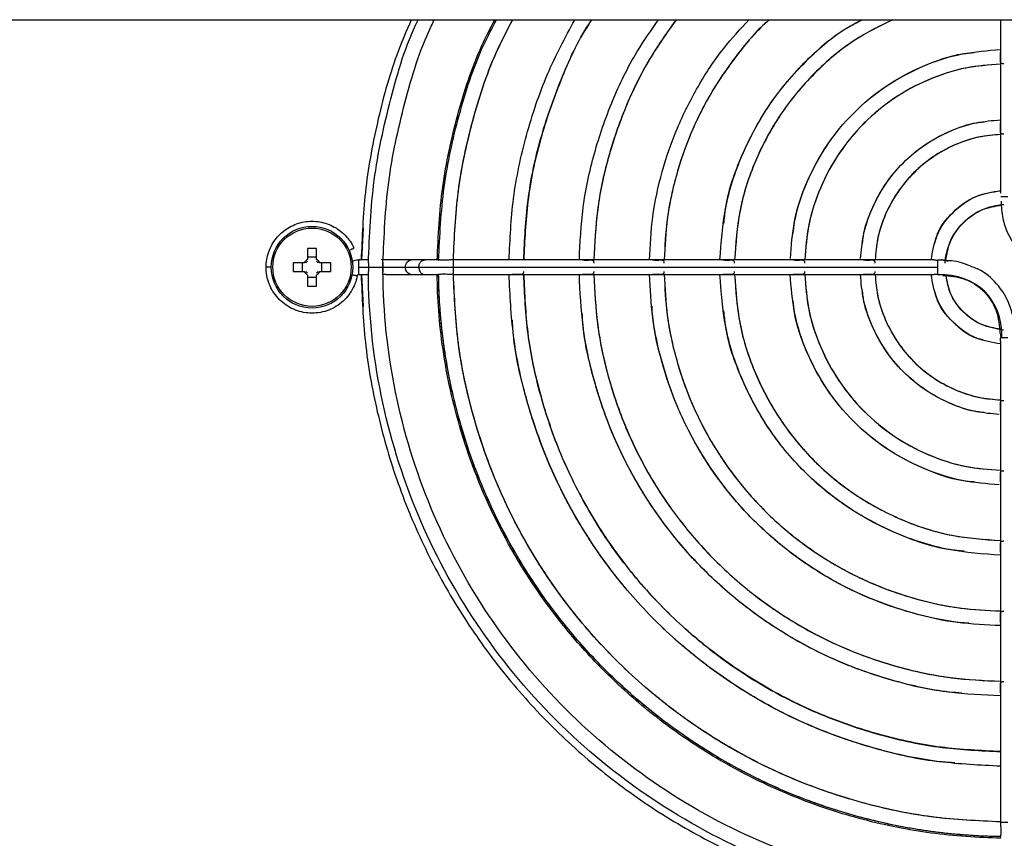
# Model space of a CAD drawing. Header units: millimetres. Extents: x 155400 to 158181, y 110534 to 115156.
# Tile 22 of 121: x 157076 to 157190, y 111524 to 111619. Entities that reach past the tile are written whole.
import ezdxf

# ---------------------------------------------------------------- set-up
doc = ezdxf.new("R2010")
doc.units = ezdxf.units.MM

msp = doc.modelspace()

# ---------------------------------------------------------------- linework, layer by layer
at = {"color": 7, "linetype": 'Continuous', "lineweight": 25}
for p, q in [((156923.79, 111619.29), (157217.36, 111619.29)), ((157189.72, 111619.29), (157189.72, 111607.29)), ((157189.72, 111607.29), (157189.72, 111599.09)), ((157115.52, 111595.04), (157115.32, 111591.34)), ((157109.05, 111592.67), (157109.05, 111591.39)), ((157110.08, 111591.39), (157110.08, 111592.67)), ((157110.08, 111591.64), (157109.05, 111591.64)), ((157116.15, 111591.34), (157114.98, 111591.34)), ((157121.13, 111591.34), (157117.63, 111591.34)), ((157122.7, 111591.34), (157121.13, 111591.34)), ((157123.43, 111591.34), (157122.7, 111591.34)), ((157123.96, 111591.34), (157123.43, 111591.34)), ((157124.1, 111591.34), (157123.96, 111591.34)), ((157126, 111591.34), (157125.69, 111591.34)), ((157132.86, 111591.34), (157126, 111591.34)), ((157141.04, 111591.34), (157132.86, 111591.34)), ((157149.22, 111591.34), (157141.04, 111591.34)), ((157157.4, 111591.34), (157149.22, 111591.34)), ((157165.58, 111591.34), (157157.4, 111591.34)), ((157173.77, 111591.34), (157165.58, 111591.34)), ((157181.97, 111591.34), (157173.77, 111591.34)), ((157183.11, 111591.3), (157183.61, 111591.18)), ((157108.67, 111591), (157107.38, 111591)), ((157108.42, 111591), (157108.42, 111589.97)), ((157111.76, 111591), (157110.47, 111591)), ((157110.72, 111589.97), (157110.72, 111591)), ((157114.98, 111590.49), (157116.14, 111590.49)), ((157117.81, 111590.49), (157117.82, 111590.49)), ((157120.44, 111590.49), (157122.01, 111590.49)), ((157126, 111590.49), (157182.4, 111590.49)), ((157107.38, 111589.97), (157108.67, 111589.97)), ((157109.05, 111589.58), (157109.05, 111588.3)), ((157109.05, 111589.33), (157110.08, 111589.33)), ((157110.08, 111588.3), (157110.08, 111589.58)), ((157110.47, 111589.97), (157111.76, 111589.97)), ((157114.98, 111589.64), (157116.15, 111589.64)), ((157115.32, 111589.64), (157115.52, 111585.93)), ((157118.19, 111589.64), (157117.82, 111589.64)), ((157118.19, 111589.64), (157121.13, 111589.64)), ((157121.13, 111589.64), (157122.7, 111589.64)), ((157122.7, 111589.64), (157123.83, 111589.64)), ((157123.83, 111589.64), (157123.97, 111589.64)), ((157123.97, 111589.64), (157124.12, 111589.64)), ((157124.12, 111589.64), (157124.35, 111589.64)), ((157126, 111589.64), (157132.86, 111589.64)), ((157132.86, 111589.64), (157141.04, 111589.64)), ((157141.04, 111589.64), (157149.22, 111589.64)), ((157149.22, 111589.64), (157157.4, 111589.64)), ((157157.4, 111589.64), (157165.58, 111589.64)), ((157165.58, 111589.64), (157173.77, 111589.64)), ((157173.77, 111589.64), (157181.97, 111589.64)), ((157189.72, 111581.88), (157189.72, 111573.68)), ((157189.72, 111573.68), (157189.72, 111565.49)), ((157189.72, 111565.49), (157189.72, 111557.31)), ((157189.72, 111557.31), (157189.72, 111549.13)), ((157189.72, 111549.13), (157189.72, 111540.95)), ((157189.72, 111540.95), (157189.72, 111532.77)), ((157189.72, 111532.77), (157189.72, 111525.91)), ((157189.72, 111525.91), (157189.72, 111525.6))]:
    msp.add_line(p, q, dxfattribs=at)
for radius in [4.75, 4.56]:
    msp.add_circle((157109.57, 111590.49), radius, dxfattribs=at)
for centre, radius, start, end in [((157109.57, 111575.07), 17.61, 88.3239, 91.6761), ((157109.57, 111590.49), 1.04, 119.7494, 150.2506), ((157109.57, 111590.49), 0.875, 126.0664, 143.9336), ((157109.57, 111590.49), 1.04, 29.7494, 60.2506), ((157109.57, 111590.49), 0.875, 36.0664, 53.9336), ((157124.98, 111590.49), 17.61, 178.3239, 181.6761), ((157094.16, 111590.49), 17.61, 358.3239, 1.6761), ((157109.57, 111590.49), 1.04, 209.7494, 240.2506), ((157109.57, 111590.49), 0.875, 216.0664, 233.9336), ((157109.57, 111590.49), 1.04, 299.7494, 330.2506), ((157109.57, 111590.49), 0.875, 306.0664, 323.9336), ((157109.57, 111605.9), 17.61, 268.3239, 271.6761)]:
    msp.add_arc(centre, radius, start, end, dxfattribs=at)
for points, knots in [([(157121.12, 111619.29), (157120.54, 111617.93), (157118.87, 111614.05), (157117.07, 111607.32), (157115.6, 111599.33), (157115.4, 111593.97), (157115.29, 111591.34)], [0, 0, 0, 0, 0.154858, 0.4400846, 0.7253111, 1, 1, 1, 1]), ([(157116.13, 111590.97), (157116.26, 111594.19), (157116.53, 111600.64), (157118.64, 111610.08), (157120.47, 111616.35), (157121.91, 111619.26), (157121.93, 111619.29)], [0, 0, 0, 0, 0.3321446, 0.6642892, 0.9964338, 1, 1, 1, 1]), ([(157117.83, 111590.97), (157117.96, 111594.12), (157118.22, 111600.41), (157120.28, 111609.64), (157122.16, 111615.98), (157123.7, 111619.04), (157123.82, 111619.29)], [0, 0, 0, 0, 0.323785, 0.647571, 0.971356, 1, 1, 1, 1]), ([(157124.14, 111591.29), (157124.27, 111594.14), (157124.55, 111599.85), (157126.41, 111608.23), (157128.5, 111614.77), (157130.33, 111618.3), (157130.85, 111619.29)], [0, 0, 0, 0, 0.294612, 0.589534, 0.884134, 1, 1, 1, 1]), ([(157124.31, 111591.28), (157124.44, 111594.13), (157124.72, 111599.82), (157126.57, 111608.18), (157128.66, 111614.73), (157130.51, 111618.27), (157131.04, 111619.29)], [0, 0, 0, 0, 0.293861, 0.587723, 0.881584, 1, 1, 1, 1]), ([(157126.03, 111591.32), (157126.15, 111593.99), (157126.39, 111599.46), (157128.16, 111607.54), (157130.31, 111614.26), (157132.27, 111618.01), (157132.93, 111619.29)], [0, 0, 0, 0, 0.2756659, 0.5634481, 0.8512303, 1, 1, 1, 1]), ([(157126.03, 111591.32), (157126.15, 111593.95), (157126.38, 111599.38), (157128.13, 111607.45), (157130.28, 111614.21), (157132.25, 111617.99), (157132.93, 111619.29)], [0, 0, 0, 0, 0.271604, 0.560208, 0.848813, 1, 1, 1, 1]), ([(157132.51, 111591.34), (157132.62, 111593.72), (157132.84, 111598.61), (157134.41, 111605.87), (157136.75, 111612.89), (157139.04, 111617.2), (157140.15, 111619.29)], [0, 0, 0, 0, 0.244178, 0.500951, 0.757723, 1, 1, 1, 1]), ([(157134.21, 111591.34), (157134.32, 111593.64), (157134.54, 111598.39), (157136.03, 111605.44), (157138.47, 111612.32), (157140.56, 111616.96), (157142.03, 111619.14), (157142.13, 111619.29)], [0, 0, 0, 0, 0.235771, 0.484093, 0.732415, 0.980737, 1, 1, 1, 1]), ([(157142.13, 111619.29), (157142.02, 111619.12), (157140.53, 111616.93), (157138.44, 111612.25), (157136, 111605.35), (157134.53, 111598.31), (157134.32, 111593.6), (157134.21, 111591.34)], [0, 0, 0, 0, 0.020879, 0.270025, 0.519171, 0.768317, 1, 1, 1, 1]), ([(157140.69, 111591.34), (157140.78, 111593.36), (157140.98, 111597.54), (157142.32, 111603.75), (157144.43, 111609.85), (157146.96, 111615.1), (157149.06, 111618.07), (157149.92, 111619.29)], [0, 0, 0, 0, 0.203385, 0.419108, 0.634831, 0.850554, 1, 1, 1, 1]), ([(157151.96, 111619.29), (157150.9, 111617.8), (157148.64, 111614.61), (157146, 111609.2), (157143.96, 111603.31), (157142.68, 111597.32), (157142.48, 111593.29), (157142.39, 111591.34)], [0, 0, 0, 0, 0.182883, 0.390233, 0.597583, 0.804932, 1, 1, 1, 1]), ([(157151.95, 111619.29), (157150.89, 111617.78), (157148.61, 111614.57), (157145.97, 111609.14), (157143.93, 111603.22), (157142.66, 111597.25), (157142.48, 111593.25), (157142.39, 111591.34)], [0, 0, 0, 0, 0.18439, 0.392565, 0.60074, 0.8089149, 1, 1, 1, 1]), ([(157148.87, 111591.34), (157148.95, 111593.01), (157149.12, 111596.47), (157150.24, 111601.63), (157151.99, 111606.73), (157154.42, 111611.54), (157157.21, 111615.8), (157159.43, 111618.2), (157160.44, 111619.29)], [0, 0, 0, 0, 0.161809, 0.335531, 0.509253, 0.682975, 0.856697, 1, 1, 1, 1]), ([(157162.83, 111619.29), (157162.64, 111619.13), (157161.15, 111617.84), (157158.8, 111614.96), (157155.88, 111610.71), (157153.57, 111606.07), (157151.89, 111601.19), (157150.81, 111596.25), (157150.65, 111592.93), (157150.57, 111591.34)], [0, 0, 0, 0, 0.023915, 0.188559, 0.353203, 0.517846, 0.68249, 0.847134, 1, 1, 1, 1]), ([(157162.82, 111619.29), (157162.63, 111619.13), (157161.14, 111617.84), (157158.78, 111614.94), (157155.85, 111610.67), (157153.54, 111606.01), (157151.86, 111601.1), (157150.8, 111596.18), (157150.64, 111592.89), (157150.57, 111591.34)], [0, 0, 0, 0, 0.023796, 0.189228, 0.354659, 0.520091, 0.685523, 0.850955, 1, 1, 1, 1]), ([(157157.06, 111591.34), (157157.2, 111593.37), (157157.5, 111597.55), (157159.49, 111603.63), (157162.55, 111609.36), (157166.72, 111614.32), (157170.49, 111617.68), (157173.01, 111618.98), (157173.62, 111619.29)], [0, 0, 0, 0, 0.179304, 0.369506, 0.559708, 0.74991, 0.940112, 1, 1, 1, 1]), ([(157157.53, 111595.56), (157157.58, 111596.14), (157157.82, 111598.87), (157159.5, 111603.55), (157162.52, 111609.33), (157166.73, 111614.31), (157170.51, 111617.69), (157173.03, 111618.99), (157173.62, 111619.29)], [0, 0, 0, 0, 0.0580816, 0.2766955, 0.4953095, 0.7139234, 0.9325374, 1, 1, 1, 1]), ([(157177.17, 111619.29), (157175.67, 111618.55), (157172.34, 111616.9), (157167.92, 111613.13), (157163.98, 111608.4), (157161.07, 111602.98), (157159.18, 111597.22), (157158.9, 111593.25), (157158.76, 111591.34)], [0, 0, 0, 0, 0.141801, 0.31554, 0.48928, 0.663019, 0.836758, 1, 1, 1, 1]), ([(157177.17, 111619.29), (157175.68, 111618.56), (157172.35, 111616.91), (157167.91, 111613.14), (157163.95, 111608.38), (157161.03, 111602.91), (157159.16, 111597.16), (157158.9, 111593.22), (157158.77, 111591.34)], [0, 0, 0, 0, 0.140839, 0.315591, 0.490343, 0.665095, 0.839847, 1, 1, 1, 1]), ([(157165.26, 111591.51), (157165.37, 111592.94), (157165.6, 111596), (157167.09, 111600.48), (157169.4, 111604.77), (157172.52, 111608.54), (157176.28, 111611.66), (157180.58, 111613.97), (157185.11, 111615.47), (157188.23, 111615.71), (157189.72, 111615.82)], [0, 0, 0, 0, 0.11369, 0.2417, 0.36971, 0.49772, 0.62573, 0.75374, 0.88175, 1, 1, 1, 1]), ([(157165.59, 111594.41), (157165.63, 111594.84), (157165.82, 111596.89), (157167.09, 111600.41), (157169.38, 111604.75), (157172.52, 111608.54), (157176.31, 111611.68), (157180.65, 111613.97), (157184.17, 111615.24), (157186.22, 111615.43), (157186.65, 111615.47)], [0, 0, 0, 0, 0.040148, 0.193432, 0.346716, 0.5, 0.653284, 0.806568, 0.959852, 1, 1, 1, 1]), ([(157190.09, 111614.16), (157190.04, 111614.16), (157189.95, 111614.16), (157189.84, 111614.19), (157189.77, 111614.25), (157189.73, 111614.35), (157189.72, 111614.49), (157189.73, 111614.66), (157189.73, 111614.84), (157189.74, 111615.01), (157189.73, 111615.17), (157189.73, 111615.34), (157189.73, 111615.44), (157189.73, 111615.48)], [0, 0, 0, 0, 0.092756, 0.182571, 0.274218, 0.372182, 0.452656, 0.557687, 0.677337, 0.743493, 0.813027, 0.929108, 1, 1, 1, 1]), ([(157189.72, 111614.12), (157188.34, 111614.01), (157185.45, 111613.79), (157181.23, 111612.39), (157177.23, 111610.23), (157173.73, 111607.33), (157170.83, 111603.82), (157168.67, 111599.83), (157167.27, 111595.61), (157167.05, 111592.72), (157166.94, 111591.34)], [0, 0, 0, 0, 0.117164, 0.244776, 0.372388, 0.5, 0.627612, 0.755224, 0.882836, 1, 1, 1, 1]), ([(157189.72, 111614.11), (157188.38, 111614.02), (157185.51, 111613.81), (157181.3, 111612.43), (157177.26, 111610.26), (157173.72, 111607.34), (157170.8, 111603.8), (157168.63, 111599.76), (157167.25, 111595.55), (157167.04, 111592.68), (157166.95, 111591.34)], [0, 0, 0, 0, 0.114102, 0.242735, 0.371367, 0.5, 0.628633, 0.757265, 0.885898, 1, 1, 1, 1]), ([(157173.44, 111591.51), (157173.52, 111592.41), (157173.69, 111594.39), (157174.69, 111597.33), (157176.25, 111600.2), (157178.34, 111602.72), (157180.86, 111604.81), (157183.73, 111606.37), (157186.72, 111607.38), (157188.76, 111607.56), (157189.72, 111607.64)], [0, 0, 0, 0, 0.107864, 0.23742, 0.366977, 0.496534, 0.62609, 0.755647, 0.885204, 1, 1, 1, 1]), ([(157173.66, 111593.26), (157173.69, 111593.54), (157173.82, 111594.91), (157174.68, 111597.26), (157176.22, 111600.17), (157178.34, 111602.72), (157180.89, 111604.84), (157183.8, 111606.38), (157186.15, 111607.24), (157187.52, 111607.37), (157187.8, 111607.4)], [0, 0, 0, 0, 0.039099, 0.192733, 0.346366, 0.5, 0.653634, 0.807267, 0.960901, 1, 1, 1, 1]), ([(157190.09, 111605.98), (157190.04, 111605.98), (157189.95, 111605.98), (157189.84, 111606.01), (157189.77, 111606.07), (157189.73, 111606.17), (157189.72, 111606.3), (157189.73, 111606.47), (157189.73, 111606.66), (157189.74, 111606.83), (157189.73, 111606.99), (157189.73, 111607.15), (157189.73, 111607.25), (157189.73, 111607.29)], [0, 0, 0, 0, 0.094792, 0.18675, 0.277257, 0.372375, 0.4528, 0.558004, 0.677792, 0.743943, 0.814938, 0.929648, 1, 1, 1, 1]), ([(157189.72, 111605.94), (157188.88, 111605.86), (157187.05, 111605.7), (157184.38, 111604.79), (157181.81, 111603.39), (157179.55, 111601.51), (157177.67, 111599.25), (157176.27, 111596.68), (157175.36, 111594), (157175.2, 111592.18), (157175.12, 111591.34)], [0, 0, 0, 0, 0.112705, 0.241804, 0.370902, 0.5, 0.629098, 0.758196, 0.887295, 1, 1, 1, 1]), ([(157189.72, 111605.93), (157188.91, 111605.86), (157187.11, 111605.72), (157184.45, 111604.83), (157181.83, 111603.41), (157179.54, 111601.52), (157177.64, 111599.23), (157176.23, 111596.61), (157175.34, 111593.95), (157175.19, 111592.15), (157175.13, 111591.34)], [0, 0, 0, 0, 0.10791, 0.238607, 0.369303, 0.5, 0.630697, 0.761393, 0.89209, 1, 1, 1, 1]), ([(157181.65, 111591.34), (157181.81, 111592.3), (157182.15, 111594.36), (157184.07, 111596.99), (157186.7, 111598.91), (157188.76, 111599.25), (157189.72, 111599.41)], [0, 0, 0, 0, 0.2347266, 0.5, 0.7652734, 1, 1, 1, 1]), ([(157182.13, 111593.35), (157182.18, 111593.6), (157182.45, 111594.95), (157184.11, 111596.98), (157186.71, 111598.93), (157188.78, 111599.24), (157189.72, 111599.39)], [0, 0, 0, 0, 0.0739944, 0.3996508, 0.7253072, 1, 1, 1, 1]), ([(157190.57, 111598.66), (157190.48, 111598.66), (157190.38, 111598.66), (157190.19, 111598.66), (157190.1, 111598.66), (157189.87, 111598.66), (157189.77, 111598.66), (157189.74, 111598.66)], [0, 0, 0, 0, 0.25, 0.25, 0.5, 0.5, 1, 1, 1, 1]), ([(157189.78, 111598.16), (157189.82, 111597.5), (157189.89, 111596.23), (157190.57, 111594.24), (157191.83, 111592.26), (157193.48, 111590.87), (157194.68, 111590.46), (157195.01, 111590.34)], [0, 0, 0, 0, 0.199525, 0.377271, 0.622704, 0.894615, 1, 1, 1, 1]), ([(157183.26, 111590.94), (157183.31, 111591.82), (157183.53, 111592.69), (157184.26, 111594.3), (157184.77, 111595.04), (157186.02, 111596.29), (157186.76, 111596.8), (157188.37, 111597.53), (157189.24, 111597.74), (157190.12, 111597.8)], [0, 0, 0, 0, 0.25, 0.25, 0.5, 0.5, 0.75, 0.75, 1, 1, 1, 1]), ([(157183.35, 111591.24), (157183.47, 111591.99), (157183.73, 111593.64), (157185.29, 111595.77), (157187.42, 111597.33), (157189.07, 111597.59), (157189.83, 111597.71)], [0, 0, 0, 0, 0.226497, 0.499583, 0.772668, 1, 1, 1, 1]), ([(157104.22, 111590.49), (157104.22, 111591.09), (157104.33, 111591.69), (157104.73, 111592.83), (157105.03, 111593.37), (157105.79, 111594.31), (157106.25, 111594.72), (157107.27, 111595.35), (157107.84, 111595.58), (157109.02, 111595.84), (157109.64, 111595.87), (157110.84, 111595.72), (157111.42, 111595.54), (157112.51, 111595), (157113, 111594.64), (157113.84, 111593.77), (157114.19, 111593.26), (157114.44, 111592.71)], [0, 0, 0, 0, 0.125, 0.125, 0.25, 0.25, 0.375, 0.375, 0.5, 0.5, 0.625, 0.625, 0.75, 0.75, 0.875, 0.875, 1, 1, 1, 1]), ([(157113.89, 111592.46), (157114.05, 111592.53), (157114.19, 111592.6), (157114.38, 111592.69), (157114.44, 111592.71), (157114.44, 111592.71)], [0, 0, 0, 0, 0.5, 0.5, 1, 1, 1, 1]), ([(157114.98, 111591.34), (157114.98, 111591.34), (157114.98, 111591.24), (157114.98, 111590.93), (157114.98, 111590.71), (157114.98, 111590.49)], [0, 0, 0, 0, 0.5, 0.5, 1, 1, 1, 1]), ([(157120.44, 111590.49), (157120.44, 111590.71), (157120.51, 111590.93), (157120.77, 111591.24), (157120.95, 111591.34), (157121.13, 111591.34)], [0, 0, 0, 0, 0.5, 0.5, 1, 1, 1, 1]), ([(157122.01, 111590.49), (157122.01, 111590.56), (157122.02, 111590.71), (157122.09, 111590.92), (157122.2, 111591.09), (157122.35, 111591.23), (157122.52, 111591.32), (157122.64, 111591.33), (157122.7, 111591.33)], [0, 0, 0, 0, 0.166987, 0.333974, 0.500961, 0.667948, 0.834935, 1, 1, 1, 1]), ([(157125.69, 111591.33), (157125.67, 111591.33), (157125.61, 111591.34), (157125.44, 111591.32), (157125.22, 111591.3), (157124.99, 111591.29), (157124.83, 111591.3), (157124.68, 111591.31), (157124.55, 111591.32), (157124.44, 111591.33), (157124.37, 111591.34), (157124.32, 111591.33), (157124.31, 111591.3), (157124.31, 111591.28)], [0, 0, 0, 0, 0.037842, 0.12659, 0.300498, 0.388116, 0.474378, 0.561154, 0.650309, 0.738239, 0.825117, 0.913876, 1, 1, 1, 1]), ([(157126, 111591.33), (157126, 111591.33), (157126, 111591.34), (157126, 111591.29), (157126, 111591.17), (157126, 111590.97), (157126, 111590.74), (157126, 111590.57), (157126, 111590.49)], [0, 0, 0, 0, 0.0390197, 0.2312157, 0.4234118, 0.6156079, 0.8078039, 1, 1, 1, 1]), ([(157141.04, 111591.33), (157141.08, 111591.33), (157141.18, 111591.33), (157141.35, 111591.32), (157141.51, 111591.32), (157141.68, 111591.32), (157141.86, 111591.33), (157142.03, 111591.34), (157142.17, 111591.33), (157142.26, 111591.29), (157142.33, 111591.22), (157142.36, 111591.11), (157142.36, 111591.02), (157142.36, 111590.97)], [0, 0, 0, 0, 0.071557, 0.188898, 0.257177, 0.323633, 0.442845, 0.547989, 0.628694, 0.723418, 0.814463, 0.906014, 1, 1, 1, 1]), ([(157149.22, 111591.33), (157149.26, 111591.33), (157149.36, 111591.33), (157149.53, 111591.32), (157149.69, 111591.32), (157149.86, 111591.32), (157150.04, 111591.33), (157150.21, 111591.34), (157150.35, 111591.33), (157150.44, 111591.29), (157150.51, 111591.22), (157150.54, 111591.11), (157150.54, 111591.02), (157150.54, 111590.97)], [0, 0, 0, 0, 0.071439, 0.188544, 0.257071, 0.323422, 0.442775, 0.54794, 0.628648, 0.723382, 0.814421, 0.905962, 1, 1, 1, 1]), ([(157157.4, 111591.33), (157157.44, 111591.33), (157157.54, 111591.33), (157157.71, 111591.32), (157157.87, 111591.32), (157158.04, 111591.32), (157158.22, 111591.33), (157158.39, 111591.34), (157158.52, 111591.33), (157158.62, 111591.29), (157158.69, 111591.22), (157158.72, 111591.11), (157158.72, 111591.02), (157158.72, 111590.97)], [0, 0, 0, 0, 0.071265, 0.188001, 0.256915, 0.323135, 0.442671, 0.547873, 0.628581, 0.723329, 0.814358, 0.905884, 1, 1, 1, 1]), ([(157165.58, 111591.33), (157165.62, 111591.33), (157165.72, 111591.33), (157165.89, 111591.32), (157166.05, 111591.32), (157166.22, 111591.32), (157166.4, 111591.33), (157166.57, 111591.34), (157166.71, 111591.33), (157166.8, 111591.29), (157166.87, 111591.22), (157166.9, 111591.11), (157166.9, 111591.02), (157166.9, 111590.97)], [0, 0, 0, 0, 0.070982, 0.187069, 0.256662, 0.322736, 0.442503, 0.547773, 0.628472, 0.723246, 0.814253, 0.905754, 1, 1, 1, 1]), ([(157173.77, 111591.33), (157173.81, 111591.33), (157173.91, 111591.33), (157174.07, 111591.32), (157174.23, 111591.32), (157174.4, 111591.32), (157174.59, 111591.33), (157174.76, 111591.34), (157174.89, 111591.33), (157174.99, 111591.29), (157175.05, 111591.22), (157175.08, 111591.11), (157175.08, 111591.02), (157175.08, 111590.97)], [0, 0, 0, 0, 0.070444, 0.18514, 0.256184, 0.322249, 0.442181, 0.54762, 0.628269, 0.723094, 0.814049, 0.90549, 1, 1, 1, 1]), ([(157181.97, 111591.33), (157182, 111591.33), (157182.09, 111591.33), (157182.24, 111591.33), (157182.35, 111591.32), (157182.4, 111591.32)], [0, 0, 0, 0, 0.232213, 0.716922, 1, 1, 1, 1]), ([(157183.11, 111591.3), (157183.09, 111591.3), (157183.06, 111591.31), (157183, 111591.32), (157182.94, 111591.32), (157182.87, 111591.33), (157182.76, 111591.33), (157182.6, 111591.32), (157182.46, 111591.32), (157182.4, 111591.32)], [0, 0, 0, 0, 0.101266, 0.200723, 0.299693, 0.399357, 0.500773, 0.751589, 1, 1, 1, 1]), ([(157182.4, 111591.32), (157182.4, 111591.29), (157182.4, 111591.14), (157182.4, 111590.88), (157182.4, 111590.69), (157182.4, 111590.59), (157182.4, 111590.49)], [0, 0, 0, 0, 0.5, 0.75, 0.75, 1, 1, 1, 1]), ([(157186.14, 111590.63), (157185.82, 111590.76), (157184.76, 111591.22), (157183.59, 111591.26), (157182.77, 111591.29)], [0, 0, 0, 0, 0.2948765, 1, 1, 1, 1]), ([(157114.84, 111589.51), (157114.72, 111588.86), (157114.47, 111588.24), (157113.78, 111587.12), (157113.33, 111586.62), (157112.28, 111585.82), (157111.68, 111585.52), (157110.41, 111585.16), (157109.74, 111585.1), (157108.43, 111585.22), (157107.78, 111585.4), (157106.6, 111585.99), (157106.07, 111586.39), (157105.18, 111587.37), (157104.82, 111587.94), (157104.35, 111589.17), (157104.22, 111589.83), (157104.22, 111590.49)], [0, 0, 0, 0, 0.125, 0.125, 0.25, 0.25, 0.375, 0.375, 0.5, 0.5, 0.625, 0.625, 0.75, 0.75, 0.875, 0.875, 1, 1, 1, 1]), ([(157104.82, 111590.49), (157104.65, 111590.49), (157104.5, 111590.49), (157104.28, 111590.49), (157104.22, 111590.49), (157104.22, 111590.49)], [0, 0, 0, 0, 0.5, 0.5, 1, 1, 1, 1]), ([(157114.98, 111590.49), (157114.98, 111590.26), (157114.98, 111590.04), (157114.98, 111589.73), (157114.98, 111589.64), (157114.98, 111589.64)], [0, 0, 0, 0, 0.5, 0.5, 1, 1, 1, 1]), ([(157116.13, 111590.97), (157116.13, 111590.94), (157116.13, 111590.9), (157116.13, 111590.82), (157116.13, 111590.72), (157116.14, 111590.61), (157116.14, 111590.53), (157116.14, 111590.49)], [0, 0, 0, 0, 0.166888, 0.333046, 0.500145, 0.750806, 1, 1, 1, 1]), ([(157116.14, 111590.49), (157116.14, 111590.46), (157116.14, 111590.4), (157116.13, 111590.32), (157116.13, 111590.22), (157116.13, 111590.11), (157116.13, 111590.04), (157116.13, 111590)], [0, 0, 0, 0, 0.166333, 0.332473, 0.500149, 0.750171, 1, 1, 1, 1]), ([(157116.14, 111590.49), (157116.17, 111590.49), (157116.28, 111590.49), (157116.58, 111590.49), (157116.78, 111590.49), (157117.17, 111590.49), (157117.37, 111590.49), (157117.67, 111590.49), (157117.78, 111590.49), (157117.81, 111590.49)], [0, 0, 0, 0, 0.25, 0.25, 0.5, 0.5, 0.75, 0.75, 1, 1, 1, 1]), ([(157117.81, 111590.49), (157117.81, 111590.51), (157117.81, 111590.57), (157117.81, 111590.66), (157117.82, 111590.74), (157117.82, 111590.82), (157117.82, 111590.87), (157117.82, 111590.9)], [0, 0, 0, 0, 0.201126, 0.399609, 0.597527, 0.796974, 1, 1, 1, 1]), ([(157117.82, 111590.07), (157117.82, 111590.1), (157117.82, 111590.15), (157117.82, 111590.23), (157117.81, 111590.31), (157117.81, 111590.4), (157117.81, 111590.46), (157117.81, 111590.49)], [0, 0, 0, 0, 0.2030256, 0.4024728, 0.6003906, 0.7988742, 1, 1, 1, 1]), ([(157117.82, 111590.49), (157118.33, 111590.49), (157118.84, 111590.49), (157119.74, 111590.49), (157120.14, 111590.49), (157120.44, 111590.49)], [0, 0, 0, 0, 0.5, 0.5, 1, 1, 1, 1]), ([(157121.13, 111589.64), (157120.95, 111589.64), (157120.77, 111589.73), (157120.51, 111590.04), (157120.44, 111590.26), (157120.44, 111590.49)], [0, 0, 0, 0, 0.5, 0.5, 1, 1, 1, 1]), ([(157122.01, 111590.49), (157122.46, 111590.49), (157123.06, 111590.49), (157124.45, 111590.49), (157125.22, 111590.49), (157126, 111590.49)], [0, 0, 0, 0, 0.5, 0.5, 1, 1, 1, 1]), ([(157122.01, 111590.49), (157122.01, 111590.41), (157122.02, 111590.26), (157122.09, 111590.05), (157122.2, 111589.88), (157122.35, 111589.74), (157122.52, 111589.65), (157122.64, 111589.64), (157122.7, 111589.64)], [0, 0, 0, 0, 0.166987, 0.333974, 0.500961, 0.667948, 0.834935, 1, 1, 1, 1]), ([(157126, 111590.49), (157126, 111590.4), (157126, 111590.23), (157126, 111590), (157126, 111589.8), (157126, 111589.68), (157126, 111589.63), (157126, 111589.64), (157126, 111589.64)], [0, 0, 0, 0, 0.192196, 0.384392, 0.576588, 0.768784, 0.96098, 1, 1, 1, 1]), ([(157191.37, 111582.81), (157191.33, 111583.47), (157191.26, 111584.74), (157190.58, 111586.73), (157189.32, 111588.71), (157187.67, 111590.1), (157186.47, 111590.51), (157186.14, 111590.63)], [0, 0, 0, 0, 0.199525, 0.377271, 0.622704, 0.894615, 1, 1, 1, 1]), ([(157114.24, 111589.62), (157114.41, 111589.59), (157114.56, 111589.56), (157114.78, 111589.52), (157114.84, 111589.51), (157114.84, 111589.51)], [0, 0, 0, 0, 0.5, 0.5, 1, 1, 1, 1]), ([(157114.98, 111589.64), (157114.95, 111589.64), (157114.91, 111589.62), (157114.86, 111589.58), (157114.84, 111589.55), (157114.84, 111589.51)], [0, 0, 0, 0, 0.5, 0.5, 1, 1, 1, 1]), ([(157115.29, 111589.64), (157115.4, 111587), (157115.61, 111581.64), (157117.04, 111573.64), (157119.29, 111565.75), (157122.41, 111558.15), (157126.33, 111550.93), (157131.01, 111544.18), (157136.39, 111537.98), (157142.42, 111532.4), (157149.02, 111527.51), (157156.12, 111523.38), (157163.6, 111519.98), (157168.85, 111518.43), (157171.47, 111517.65)], [0, 0, 0, 0, 0.0805024, 0.1640931, 0.2476838, 0.3312745, 0.4148652, 0.4984559, 0.5820466, 0.6656373, 0.7492279, 0.8328186, 0.9164093, 1, 1, 1, 1]), ([(157190.09, 111516.04), (157185.26, 111516.07), (157180.43, 111516.57), (157170.96, 111518.5), (157166.32, 111519.93), (157157.4, 111523.66), (157153.13, 111525.96), (157145.1, 111531.34), (157141.35, 111534.42), (157134.51, 111541.26), (157131.43, 111545.01), (157126.05, 111553.04), (157123.75, 111557.31), (157120.02, 111566.23), (157118.59, 111570.87), (157116.66, 111580.34), (157116.16, 111585.17), (157116.13, 111590)], [0, 0, 0, 0, 0.125, 0.125, 0.25, 0.25, 0.375, 0.375, 0.5, 0.5, 0.625, 0.625, 0.75, 0.75, 0.875, 0.875, 1, 1, 1, 1]), ([(157190.07, 111517.74), (157185.35, 111517.77), (157180.64, 111518.26), (157171.39, 111520.15), (157166.85, 111521.55), (157158.14, 111525.19), (157153.97, 111527.44), (157146.13, 111532.7), (157142.46, 111535.71), (157135.79, 111542.39), (157132.78, 111546.05), (157127.52, 111553.89), (157125.27, 111558.07), (157121.63, 111566.78), (157120.24, 111571.31), (157118.35, 111580.57), (157117.86, 111585.28), (157117.83, 111590)], [0, 0, 0, 0, 0.125, 0.125, 0.25, 0.25, 0.375, 0.375, 0.5, 0.5, 0.625, 0.625, 0.75, 0.75, 0.875, 0.875, 1, 1, 1, 1]), ([(157189.77, 111524.05), (157187.06, 111524.08), (157184.34, 111524.28), (157178.98, 111525), (157176.33, 111525.53), (157171.15, 111526.89), (157168.63, 111527.72), (157163.75, 111529.64), (157161.39, 111530.74), (157156.89, 111533.16), (157154.74, 111534.48), (157150.67, 111537.3), (157148.75, 111538.8), (157145.15, 111541.93), (157143.47, 111543.57), (157140.36, 111546.91), (157138.93, 111548.63), (157134.98, 111553.84), (157132.82, 111557.4), (157129.32, 111564.44), (157127.98, 111567.91), (157125.96, 111574.62), (157125.27, 111577.86), (157124.37, 111584.01), (157124.17, 111586.93), (157124.14, 111589.68)], [0, 0, 0, 0, 0.0625, 0.0625, 0.125, 0.125, 0.1875, 0.1875, 0.25, 0.25, 0.3125, 0.3125, 0.375, 0.375, 0.4375, 0.4375, 0.5, 0.5, 0.625, 0.625, 0.75, 0.75, 0.875, 0.875, 1, 1, 1, 1]), ([(157189.81, 111524.22), (157189.54, 111524.23), (157189.01, 111524.23), (157188.2, 111524.26), (157187.4, 111524.29), (157186.6, 111524.33), (157185.8, 111524.39), (157185.01, 111524.45), (157184.21, 111524.52), (157183.41, 111524.6), (157182.62, 111524.69), (157181.82, 111524.79), (157181.03, 111524.91), (157180.24, 111525.03), (157179.45, 111525.16), (157178.66, 111525.29), (157177.87, 111525.44), (157176.3, 111525.76), (157173.95, 111526.31), (157170.87, 111527.19), (157167.84, 111528.21), (157163.86, 111529.77), (157159.03, 111532.09), (157153.54, 111535.41), (157148.39, 111539.24), (157143.64, 111543.55), (157139.33, 111548.3), (157135.5, 111553.45), (157132.17, 111558.94), (157129.86, 111563.77), (157128.3, 111567.75), (157127.27, 111570.78), (157126.4, 111573.87), (157125.79, 111576.47), (157125.38, 111578.57), (157125.11, 111580.15), (157124.88, 111581.73), (157124.69, 111583.32), (157124.53, 111584.92), (157124.42, 111586.51), (157124.34, 111588.11), (157124.32, 111589.18), (157124.31, 111589.72)], [0, 0, 0, 0, 0.007834, 0.01566, 0.023479, 0.031292, 0.039101, 0.046907, 0.05471, 0.062512, 0.070314, 0.078118, 0.085923, 0.093733, 0.101547, 0.109366, 0.117193, 0.125027, 0.156316, 0.187532, 0.21875, 0.250043, 0.31253, 0.375022, 0.437509, 0.500001, 0.562488, 0.62498, 0.687467, 0.749959, 0.781248, 0.812465, 0.843682, 0.874975, 0.890635, 0.906267, 0.921881, 0.937486, 0.953091, 0.968706, 0.984339, 1, 1, 1, 1]), ([(157189.78, 111524.22), (157185.51, 111524.27), (157181.24, 111524.73), (157172.88, 111526.48), (157168.78, 111527.75), (157160.91, 111531.07), (157157.13, 111533.11), (157150.05, 111537.88), (157146.73, 111540.6), (157140.69, 111546.64), (157137.97, 111549.96), (157133.2, 111557.04), (157131.16, 111560.82), (157127.84, 111568.69), (157126.57, 111572.79), (157124.82, 111581.15), (157124.36, 111585.42), (157124.31, 111589.69)], [0, 0, 0, 0, 0.125, 0.125, 0.25, 0.25, 0.375, 0.375, 0.5, 0.5, 0.625, 0.625, 0.75, 0.75, 0.875, 0.875, 1, 1, 1, 1]), ([(157125.93, 111589.71), (157125.91, 111589.7), (157125.87, 111589.66), (157125.77, 111589.64), (157125.64, 111589.63), (157125.45, 111589.64), (157125.22, 111589.67), (157124.99, 111589.67), (157124.78, 111589.67), (157124.58, 111589.65), (157124.44, 111589.64), (157124.38, 111589.63), (157124.37, 111589.64), (157124.37, 111589.64)], [0, 0, 0, 0, 0.065364, 0.155675, 0.231217, 0.324191, 0.492268, 0.578271, 0.661222, 0.829242, 0.926059, 0.998159, 1, 1, 1, 1]), ([(157189.74, 111525.94), (157187.07, 111526.06), (157181.61, 111526.31), (157173.5, 111528.04), (157165.57, 111530.75), (157158.06, 111534.49), (157151.09, 111539.16), (157144.79, 111544.7), (157139.25, 111551), (157134.58, 111557.97), (157130.84, 111565.48), (157128.13, 111573.41), (157126.4, 111581.52), (157126.15, 111586.98), (157126.03, 111589.65)], [0, 0, 0, 0, 0.080392, 0.164318, 0.248243, 0.332169, 0.416094, 0.50002, 0.583946, 0.667871, 0.751797, 0.835722, 0.919648, 1, 1, 1, 1]), ([(157189.74, 111525.94), (157187.11, 111526.06), (157181.68, 111526.3), (157173.6, 111528.01), (157165.64, 111530.72), (157158.1, 111534.46), (157151.11, 111539.14), (157144.78, 111544.69), (157139.23, 111551.02), (157134.55, 111558.01), (157130.81, 111565.55), (157128.1, 111573.51), (157126.39, 111581.59), (157126.15, 111587.02), (157126.03, 111589.65)], [0, 0, 0, 0, 0.079205, 0.163368, 0.247531, 0.331694, 0.415857, 0.50002, 0.584183, 0.668346, 0.752509, 0.836672, 0.920835, 1, 1, 1, 1]), ([(157189.72, 111532.42), (157187.34, 111532.53), (157182.45, 111532.76), (157175.19, 111534.31), (157168.06, 111536.75), (157161.31, 111540.11), (157155.05, 111544.32), (157149.38, 111549.29), (157144.4, 111554.96), (157140.2, 111561.22), (157136.84, 111567.97), (157134.4, 111575.1), (157132.85, 111582.36), (157132.62, 111587.25), (157132.51, 111589.64)], [0, 0, 0, 0, 0.079899, 0.163919, 0.247939, 0.33196, 0.41598, 0.5, 0.58402, 0.66804, 0.752061, 0.836081, 0.920101, 1, 1, 1, 1]), ([(157134.18, 111590), (157134.18, 111589.95), (157134.18, 111589.86), (157134.15, 111589.75), (157134.09, 111589.68), (157133.99, 111589.64), (157133.85, 111589.63), (157133.68, 111589.64), (157133.5, 111589.65), (157133.33, 111589.65), (157133.17, 111589.65), (157133, 111589.64), (157132.9, 111589.64), (157132.86, 111589.64)], [0, 0, 0, 0, 0.092323, 0.182053, 0.273807, 0.371904, 0.452328, 0.557104, 0.676263, 0.742784, 0.810903, 0.928342, 1, 1, 1, 1]), ([(157189.72, 111534.12), (157187.41, 111534.23), (157182.67, 111534.45), (157175.63, 111535.96), (157168.71, 111538.33), (157162.16, 111541.59), (157156.08, 111545.67), (157150.59, 111550.5), (157145.76, 111555.99), (157141.68, 111562.07), (157138.42, 111568.62), (157136.05, 111575.54), (157134.54, 111582.58), (157134.32, 111587.33), (157134.21, 111589.64)], [0, 0, 0, 0, 0.0797934, 0.1638347, 0.247876, 0.3319174, 0.4159587, 0.5, 0.5840413, 0.6680826, 0.752124, 0.8361653, 0.9202066, 1, 1, 1, 1]), ([(157134.21, 111589.64), (157134.31, 111587.36), (157134.52, 111582.65), (157136.02, 111575.63), (157138.38, 111568.68), (157141.65, 111562.11), (157145.74, 111556.01), (157150.58, 111550.49), (157156.1, 111545.65), (157162.2, 111541.56), (157168.77, 111538.29), (157175.72, 111535.93), (157182.74, 111534.43), (157187.45, 111534.23), (157189.72, 111534.12)], [0, 0, 0, 0, 0.078408, 0.162727, 0.247045, 0.331363, 0.415682, 0.5, 0.584318, 0.668637, 0.752955, 0.837273, 0.921592, 1, 1, 1, 1]), ([(157189.72, 111540.6), (157187.7, 111540.69), (157183.52, 111540.89), (157177.31, 111542.23), (157171.2, 111544.33), (157165.41, 111547.22), (157160.04, 111550.82), (157155.18, 111555.09), (157150.91, 111559.95), (157147.31, 111565.32), (157144.42, 111571.11), (157142.32, 111577.22), (157140.98, 111583.43), (157140.78, 111587.61), (157140.69, 111589.64)], [0, 0, 0, 0, 0.079324, 0.163459, 0.247594, 0.331729, 0.415865, 0.5, 0.584135, 0.668271, 0.752406, 0.836541, 0.920676, 1, 1, 1, 1]), ([(157142.36, 111590), (157142.36, 111589.95), (157142.36, 111589.86), (157142.33, 111589.75), (157142.27, 111589.68), (157142.17, 111589.64), (157142.03, 111589.63), (157141.86, 111589.64), (157141.68, 111589.65), (157141.51, 111589.65), (157141.35, 111589.65), (157141.18, 111589.64), (157141.08, 111589.64), (157141.04, 111589.64)], [0, 0, 0, 0, 0.092377, 0.182117, 0.273858, 0.371937, 0.452364, 0.557156, 0.676422, 0.742857, 0.81115, 0.928427, 1, 1, 1, 1]), ([(157142.39, 111589.64), (157142.48, 111587.68), (157142.68, 111583.65), (157143.97, 111577.66), (157145.99, 111571.76), (157148.78, 111566.17), (157152.26, 111560.99), (157156.38, 111556.3), (157161.08, 111552.17), (157166.26, 111548.69), (157171.85, 111545.9), (157177.75, 111543.88), (157183.74, 111542.59), (157187.77, 111542.39), (157189.72, 111542.3)], [0, 0, 0, 0, 0.079179, 0.163343, 0.247507, 0.331672, 0.415836, 0.5, 0.584164, 0.668328, 0.752493, 0.836657, 0.920821, 1, 1, 1, 1]), ([(157142.39, 111589.64), (157142.48, 111587.72), (157142.66, 111583.72), (157143.94, 111577.75), (157145.96, 111571.82), (157148.75, 111566.21), (157152.25, 111561), (157156.38, 111556.29), (157161.09, 111552.16), (157166.3, 111548.67), (157171.91, 111545.87), (157177.84, 111543.85), (157183.81, 111542.57), (157187.81, 111542.39), (157189.72, 111542.3)], [0, 0, 0, 0, 0.077553, 0.162043, 0.246532, 0.331021, 0.415511, 0.5, 0.584489, 0.668979, 0.753468, 0.837957, 0.922447, 1, 1, 1, 1]), ([(157189.72, 111548.78), (157188.05, 111548.86), (157184.59, 111549.03), (157179.43, 111550.15), (157174.33, 111551.91), (157169.51, 111554.32), (157165.03, 111557.33), (157160.98, 111560.89), (157157.42, 111564.94), (157154.41, 111569.42), (157152, 111574.24), (157150.24, 111579.34), (157149.12, 111584.5), (157148.95, 111587.96), (157148.87, 111589.64)], [0, 0, 0, 0, 0.078516, 0.162813, 0.24711, 0.331407, 0.415703, 0.5, 0.584297, 0.668593, 0.75289, 0.837187, 0.921484, 1, 1, 1, 1]), ([(157150.54, 111590), (157150.54, 111589.95), (157150.54, 111589.86), (157150.51, 111589.75), (157150.44, 111589.68), (157150.34, 111589.64), (157150.21, 111589.63), (157150.04, 111589.64), (157149.86, 111589.65), (157149.69, 111589.65), (157149.53, 111589.65), (157149.36, 111589.64), (157149.26, 111589.64), (157149.22, 111589.64)], [0, 0, 0, 0, 0.094497, 0.186701, 0.277163, 0.371947, 0.452382, 0.557204, 0.676612, 0.742944, 0.811491, 0.928541, 1, 1, 1, 1]), ([(157150.57, 111589.64), (157150.65, 111588.04), (157150.81, 111584.72), (157151.89, 111579.78), (157153.57, 111574.9), (157155.88, 111570.27), (157158.77, 111565.98), (157162.18, 111562.09), (157166.07, 111558.68), (157170.36, 111555.8), (157174.99, 111553.48), (157179.87, 111551.8), (157184.81, 111550.72), (157188.13, 111550.56), (157189.72, 111550.48)], [0, 0, 0, 0, 0.078306, 0.1626448, 0.2469836, 0.3313224, 0.4156612, 0.5, 0.5843388, 0.6686776, 0.7530164, 0.8373552, 0.921694, 1, 1, 1, 1]), ([(157150.57, 111589.64), (157150.64, 111588.08), (157150.8, 111584.79), (157151.86, 111579.87), (157153.54, 111574.96), (157155.86, 111570.31), (157158.75, 111566), (157162.18, 111562.09), (157166.08, 111558.66), (157170.4, 111555.77), (157175.05, 111553.45), (157179.96, 111551.77), (157184.88, 111550.71), (157188.17, 111550.55), (157189.72, 111550.48)], [0, 0, 0, 0, 0.0763393, 0.1610715, 0.2458036, 0.3305357, 0.4152679, 0.5, 0.5847321, 0.6694643, 0.7541964, 0.8389285, 0.9236607, 1, 1, 1, 1]), ([(157189.72, 111556.97), (157187.69, 111557.11), (157183.51, 111557.41), (157177.43, 111559.4), (157171.71, 111562.47), (157166.7, 111566.61), (157162.56, 111571.62), (157159.49, 111577.34), (157157.5, 111583.42), (157157.2, 111587.6), (157157.06, 111589.64)], [0, 0, 0, 0, 0.11955, 0.246367, 0.373183, 0.5, 0.626817, 0.753633, 0.88045, 1, 1, 1, 1]), ([(157158.72, 111590), (157158.72, 111589.95), (157158.72, 111589.86), (157158.69, 111589.75), (157158.62, 111589.68), (157158.53, 111589.64), (157158.39, 111589.63), (157158.22, 111589.64), (157158.04, 111589.65), (157157.87, 111589.65), (157157.71, 111589.65), (157157.54, 111589.64), (157157.44, 111589.64), (157157.4, 111589.64)], [0, 0, 0, 0, 0.092567, 0.182345, 0.274039, 0.37206, 0.452544, 0.557506, 0.676944, 0.743247, 0.812098, 0.928822, 1, 1, 1, 1]), ([(157158.76, 111589.64), (157158.9, 111587.72), (157159.18, 111583.75), (157161.07, 111577.99), (157163.98, 111572.57), (157167.91, 111567.82), (157172.66, 111563.89), (157178.08, 111560.98), (157183.84, 111559.09), (157187.8, 111558.81), (157189.72, 111558.67)], [0, 0, 0, 0, 0.119249, 0.246166, 0.373083, 0.5, 0.626917, 0.753834, 0.880751, 1, 1, 1, 1]), ([(157158.77, 111589.64), (157158.9, 111587.75), (157159.16, 111583.81), (157161.03, 111578.06), (157163.96, 111572.6), (157167.9, 111567.81), (157172.69, 111563.87), (157178.15, 111560.94), (157183.9, 111559.08), (157187.84, 111558.81), (157189.72, 111558.68)], [0, 0, 0, 0, 0.117001, 0.244667, 0.372334, 0.5, 0.627666, 0.755333, 0.882999, 1, 1, 1, 1]), ([(157189.55, 111565.17), (157188.11, 111565.28), (157185.06, 111565.51), (157180.58, 111567), (157176.28, 111569.31), (157172.52, 111572.43), (157169.4, 111576.2), (157167.09, 111580.49), (157165.59, 111585.03), (157165.35, 111588.14), (157165.24, 111589.64)], [0, 0, 0, 0, 0.11369, 0.2417, 0.36971, 0.49772, 0.62573, 0.75374, 0.88175, 1, 1, 1, 1]), ([(157166.9, 111590), (157166.9, 111589.95), (157166.9, 111589.86), (157166.87, 111589.75), (157166.81, 111589.68), (157166.71, 111589.64), (157166.57, 111589.63), (157166.4, 111589.64), (157166.22, 111589.65), (157166.05, 111589.65), (157165.89, 111589.65), (157165.72, 111589.64), (157165.62, 111589.64), (157165.58, 111589.64)], [0, 0, 0, 0, 0.092756, 0.182571, 0.274218, 0.372182, 0.452656, 0.557687, 0.677337, 0.743493, 0.813027, 0.929108, 1, 1, 1, 1]), ([(157166.94, 111589.64), (157167.05, 111588.25), (157167.27, 111585.36), (157168.67, 111581.14), (157170.83, 111577.15), (157173.73, 111573.64), (157177.23, 111570.74), (157181.23, 111568.58), (157185.45, 111567.18), (157188.34, 111566.96), (157189.72, 111566.85)], [0, 0, 0, 0, 0.117164, 0.244776, 0.372388, 0.5, 0.627612, 0.755224, 0.882836, 1, 1, 1, 1]), ([(157166.95, 111589.64), (157167.04, 111588.29), (157167.25, 111585.42), (157168.63, 111581.21), (157170.8, 111577.17), (157173.72, 111573.63), (157177.26, 111570.71), (157181.3, 111568.54), (157185.51, 111567.16), (157188.38, 111566.95), (157189.72, 111566.86)], [0, 0, 0, 0, 0.1141023, 0.2427349, 0.3713674, 0.5, 0.6286326, 0.7572651, 0.8858977, 1, 1, 1, 1]), ([(157189.55, 111573.35), (157188.65, 111573.43), (157186.66, 111573.6), (157183.73, 111574.6), (157180.86, 111576.16), (157178.34, 111578.25), (157176.25, 111580.77), (157174.69, 111583.64), (157173.68, 111586.63), (157173.5, 111588.68), (157173.42, 111589.64)], [0, 0, 0, 0, 0.1078637, 0.2374204, 0.3669771, 0.4965338, 0.6260905, 0.7556472, 0.8852038, 1, 1, 1, 1]), ([(157175.08, 111590), (157175.08, 111589.95), (157175.08, 111589.86), (157175.05, 111589.75), (157174.99, 111589.68), (157174.89, 111589.64), (157174.76, 111589.63), (157174.58, 111589.64), (157174.4, 111589.65), (157174.23, 111589.65), (157174.07, 111589.65), (157173.91, 111589.64), (157173.81, 111589.64), (157173.77, 111589.64)], [0, 0, 0, 0, 0.094792, 0.1867497, 0.2772572, 0.3723752, 0.4528, 0.5580045, 0.6777916, 0.7439428, 0.8149381, 0.9296476, 1, 1, 1, 1]), ([(157175.12, 111589.64), (157175.2, 111588.79), (157175.36, 111586.97), (157176.27, 111584.29), (157177.67, 111581.72), (157179.55, 111579.46), (157181.81, 111577.58), (157184.38, 111576.18), (157187.05, 111575.27), (157188.88, 111575.11), (157189.72, 111575.03)], [0, 0, 0, 0, 0.112705, 0.241804, 0.370902, 0.5, 0.629098, 0.758196, 0.887295, 1, 1, 1, 1]), ([(157175.13, 111589.64), (157175.19, 111588.82), (157175.34, 111587.02), (157176.23, 111584.36), (157177.64, 111581.75), (157179.54, 111579.45), (157181.83, 111577.56), (157184.45, 111576.14), (157187.11, 111575.25), (157188.91, 111575.11), (157189.72, 111575.04)], [0, 0, 0, 0, 0.10791, 0.238607, 0.369303, 0.5, 0.630697, 0.761393, 0.89209, 1, 1, 1, 1]), ([(157189.72, 111581.56), (157188.76, 111581.72), (157186.7, 111582.06), (157184.07, 111583.98), (157182.15, 111586.61), (157181.81, 111588.67), (157181.65, 111589.64)], [0, 0, 0, 0, 0.2347266, 0.5, 0.7652734, 1, 1, 1, 1]), ([(157182.4, 111589.65), (157182.35, 111589.65), (157182.24, 111589.64), (157182.09, 111589.64), (157182, 111589.64), (157181.97, 111589.64)], [0, 0, 0, 0, 0.2822115, 0.7689578, 1, 1, 1, 1]), ([(157182.4, 111589.65), (157182.45, 111589.65), (157182.58, 111589.65), (157182.76, 111589.63), (157182.91, 111589.62), (157182.99, 111589.62), (157183.02, 111589.62)], [0, 0, 0, 0, 0.241147, 0.544935, 0.817398, 1, 1, 1, 1]), ([(157183.01, 111589.54), (157183.84, 111589.47), (157185.14, 111589.36), (157186.72, 111588.57), (157187.8, 111587.72), (157188.65, 111586.64), (157189.46, 111585.01), (157189.58, 111583.66), (157189.65, 111582.77)], [0, 0, 0, 0, 0.233458, 0.3653, 0.492655, 0.620057, 0.752046, 1, 1, 1, 1]), ([(157190.06, 111583.18), (157189.19, 111583.33), (157187.46, 111583.63), (157185.3, 111585.21), (157183.8, 111587.23), (157183.51, 111588.79), (157183.39, 111589.49)], [0, 0, 0, 0, 0.262454, 0.524907, 0.787361, 1, 1, 1, 1]), ([(157189.73, 111583.28), (157189, 111583.4), (157187.38, 111583.67), (157185.29, 111585.2), (157183.78, 111587.25), (157183.52, 111588.81), (157183.4, 111589.49)], [0, 0, 0, 0, 0.228468, 0.508107, 0.787745, 1, 1, 1, 1]), ([(157187.8, 111573.57), (157187.52, 111573.6), (157186.15, 111573.73), (157183.8, 111574.59), (157180.89, 111576.13), (157178.34, 111578.25), (157176.22, 111580.8), (157174.68, 111583.71), (157173.82, 111586.06), (157173.69, 111587.43), (157173.66, 111587.71)], [0, 0, 0, 0, 0.039099, 0.192733, 0.346366, 0.5, 0.653634, 0.807267, 0.960901, 1, 1, 1, 1]), ([(157187.71, 111582.04), (157187.46, 111582.09), (157186.1, 111582.36), (157184.13, 111584.04), (157182.45, 111586.01), (157182.18, 111587.37), (157182.13, 111587.62)], [0, 0, 0, 0, 0.092574, 0.5, 0.907426, 1, 1, 1, 1]), ([(157186.05, 111549.06), (157185.65, 111549.08), (157183.45, 111549.22), (157179.53, 111550.15), (157174.4, 111551.87), (157169.55, 111554.3), (157165.05, 111557.32), (157160.98, 111560.89), (157157.4, 111564.96), (157154.39, 111569.46), (157151.96, 111574.31), (157150.24, 111579.44), (157149.31, 111583.36), (157149.17, 111585.56), (157149.15, 111585.96)], [0, 0, 0, 0, 0.021345, 0.117076, 0.212807, 0.308538, 0.404269, 0.5, 0.595731, 0.691462, 0.787193, 0.882924, 0.978655, 1, 1, 1, 1]), ([(157186.65, 111565.5), (157186.22, 111565.54), (157184.17, 111565.73), (157180.65, 111567), (157176.31, 111569.29), (157172.52, 111572.43), (157169.38, 111576.22), (157167.09, 111580.56), (157165.82, 111584.08), (157165.63, 111586.13), (157165.59, 111586.56)], [0, 0, 0, 0, 0.040148, 0.193432, 0.346716, 0.5, 0.653284, 0.806568, 0.959852, 1, 1, 1, 1]), ([(157184.42, 111532.81), (157183.85, 111532.84), (157180.77, 111533.03), (157175.28, 111534.33), (157168.12, 111536.72), (157161.35, 111540.1), (157155.07, 111544.3), (157149.38, 111549.29), (157144.39, 111554.98), (157140.18, 111561.26), (157136.81, 111568.03), (157134.41, 111575.19), (157133.12, 111580.68), (157132.93, 111583.76), (157132.9, 111584.33)], [0, 0, 0, 0, 0.021719, 0.117375, 0.213031, 0.308688, 0.404344, 0.5, 0.595656, 0.691312, 0.786969, 0.882625, 0.978281, 1, 1, 1, 1]), ([(157185.23, 111540.93), (157184.75, 111540.96), (157182.11, 111541.12), (157177.4, 111542.24), (157171.26, 111544.3), (157165.45, 111547.2), (157160.06, 111550.81), (157155.18, 111555.09), (157150.9, 111559.97), (157147.29, 111565.36), (157144.38, 111571.17), (157142.33, 111577.32), (157141.21, 111582.02), (157141.05, 111584.66), (157141.02, 111585.15)], [0, 0, 0, 0, 0.021563, 0.11725, 0.212938, 0.308625, 0.404313, 0.5, 0.595687, 0.691375, 0.787062, 0.88275, 0.978437, 1, 1, 1, 1]), ([(157185.49, 111557.44), (157184.92, 111557.49), (157182.19, 111557.73), (157177.5, 111559.41), (157171.74, 111562.44), (157166.7, 111566.61), (157162.53, 111571.65), (157159.5, 111577.41), (157157.82, 111582.1), (157157.58, 111584.83), (157157.53, 111585.41)], [0, 0, 0, 0, 0.040678, 0.193785, 0.346893, 0.5, 0.653107, 0.806215, 0.959322, 1, 1, 1, 1]), ([(157189.71, 111582.78), (157189.72, 111582.75), (157189.72, 111582.65), (157189.74, 111582.49), (157189.74, 111582.36), (157189.74, 111582.31)], [0, 0, 0, 0, 0.252197, 0.669568, 1, 1, 1, 1]), ([(157189.73, 111581.88), (157189.73, 111581.91), (157189.73, 111582), (157189.73, 111582.15), (157189.74, 111582.26), (157189.74, 111582.31)], [0, 0, 0, 0, 0.23221, 0.717623, 1, 1, 1, 1]), ([(157189.73, 111573.68), (157189.73, 111573.72), (157189.73, 111573.82), (157189.73, 111573.98), (157189.74, 111574.14), (157189.73, 111574.31), (157189.73, 111574.5), (157189.72, 111574.67), (157189.73, 111574.8), (157189.77, 111574.9), (157189.84, 111574.96), (157189.95, 111574.99), (157190.04, 111574.99), (157190.09, 111574.99)], [0, 0, 0, 0, 0.070444, 0.18514, 0.256184, 0.322249, 0.442181, 0.54762, 0.628269, 0.723094, 0.814049, 0.90549, 1, 1, 1, 1]), ([(157189.73, 111565.49), (157189.73, 111565.53), (157189.73, 111565.63), (157189.73, 111565.8), (157189.74, 111565.96), (157189.73, 111566.13), (157189.73, 111566.31), (157189.72, 111566.48), (157189.73, 111566.62), (157189.77, 111566.71), (157189.84, 111566.78), (157189.95, 111566.81), (157190.04, 111566.81), (157190.09, 111566.81)], [0, 0, 0, 0, 0.070982, 0.187069, 0.256662, 0.322736, 0.442503, 0.547773, 0.628472, 0.723246, 0.814253, 0.905754, 1, 1, 1, 1]), ([(157189.73, 111557.31), (157189.73, 111557.35), (157189.73, 111557.45), (157189.73, 111557.62), (157189.74, 111557.78), (157189.73, 111557.95), (157189.73, 111558.13), (157189.72, 111558.3), (157189.73, 111558.44), (157189.77, 111558.53), (157189.84, 111558.6), (157189.95, 111558.63), (157190.04, 111558.63), (157190.09, 111558.63)], [0, 0, 0, 0, 0.071265, 0.188001, 0.256915, 0.323135, 0.442671, 0.547873, 0.628581, 0.723329, 0.814358, 0.905884, 1, 1, 1, 1]), ([(157189.73, 111549.13), (157189.73, 111549.17), (157189.73, 111549.27), (157189.73, 111549.44), (157189.74, 111549.6), (157189.73, 111549.77), (157189.73, 111549.95), (157189.72, 111550.12), (157189.73, 111550.26), (157189.77, 111550.35), (157189.84, 111550.42), (157189.95, 111550.45), (157190.04, 111550.45), (157190.09, 111550.45)], [0, 0, 0, 0, 0.071439, 0.188544, 0.257071, 0.323422, 0.442775, 0.54794, 0.628648, 0.723382, 0.814421, 0.905962, 1, 1, 1, 1]), ([(157189.73, 111540.95), (157189.73, 111540.99), (157189.73, 111541.09), (157189.73, 111541.26), (157189.74, 111541.42), (157189.73, 111541.59), (157189.73, 111541.77), (157189.72, 111541.94), (157189.73, 111542.08), (157189.77, 111542.17), (157189.84, 111542.24), (157189.95, 111542.27), (157190.04, 111542.27), (157190.09, 111542.27)], [0, 0, 0, 0, 0.071557, 0.188898, 0.257177, 0.323633, 0.442845, 0.547989, 0.628694, 0.723418, 0.814463, 0.906014, 1, 1, 1, 1]), ([(157189.73, 111525.91), (157189.73, 111525.91), (157189.72, 111525.91), (157189.77, 111525.91), (157189.89, 111525.91), (157190.08, 111525.91), (157190.32, 111525.91), (157190.49, 111525.91), (157190.57, 111525.91)], [0, 0, 0, 0, 0.03902, 0.231216, 0.423412, 0.615608, 0.807804, 1, 1, 1, 1]), ([(157189.73, 111525.6), (157189.73, 111525.59), (157189.72, 111525.52), (157189.74, 111525.35), (157189.76, 111525.13), (157189.76, 111524.9), (157189.76, 111524.74), (157189.75, 111524.59), (157189.74, 111524.46), (157189.73, 111524.36), (157189.72, 111524.28), (157189.73, 111524.23), (157189.76, 111524.22), (157189.78, 111524.22)], [0, 0, 0, 0, 0.037842, 0.12659, 0.300498, 0.388116, 0.474378, 0.561154, 0.650309, 0.738239, 0.825117, 0.913876, 1, 1, 1, 1])]:
    msp.add_open_spline(points, degree=3, knots=knots, dxfattribs=at)
for points in [[(157114.22, 111591.17), (157114.46, 111591.28), (157114.72, 111591.34), (157114.98, 111591.34)], [(157117.82, 111591.04), (157117.82, 111591.02), (157117.83, 111590.99), (157117.83, 111590.97)], [(157117.83, 111590.97), (157117.83, 111590.94), (157117.82, 111590.92), (157117.82, 111590.9)], [(157117.82, 111590.9), (157117.82, 111590.77), (157117.82, 111590.63), (157117.82, 111590.49)], [(157117.82, 111590.49), (157117.82, 111590.34), (157117.82, 111590.2), (157117.82, 111590.07)], [(157117.82, 111590.07), (157117.82, 111590.05), (157117.83, 111590.03), (157117.83, 111590)], [(157182.4, 111590.49), (157182.4, 111590.09), (157182.4, 111589.74), (157182.4, 111589.65)], [(157117.83, 111590), (157117.83, 111589.98), (157117.82, 111589.95), (157117.82, 111589.93)], [(157189.89, 111582.31), (157189.89, 111586.86), (157186.95, 111589.65), (157182.4, 111589.65)], [(157182.4, 111589.65), (157182.4, 111589.65), (157182.4, 111589.65), (157182.4, 111589.65)], [(157189.74, 111582.31), (157189.76, 111582.31), (157189.81, 111582.31), (157189.89, 111582.31)], [(157189.89, 111582.31), (157190.06, 111582.31), (157190.32, 111582.31), (157190.57, 111582.31)]]:
    msp.add_open_spline(points, degree=3, dxfattribs=at)

doc.saveas('drawing.dxf')
